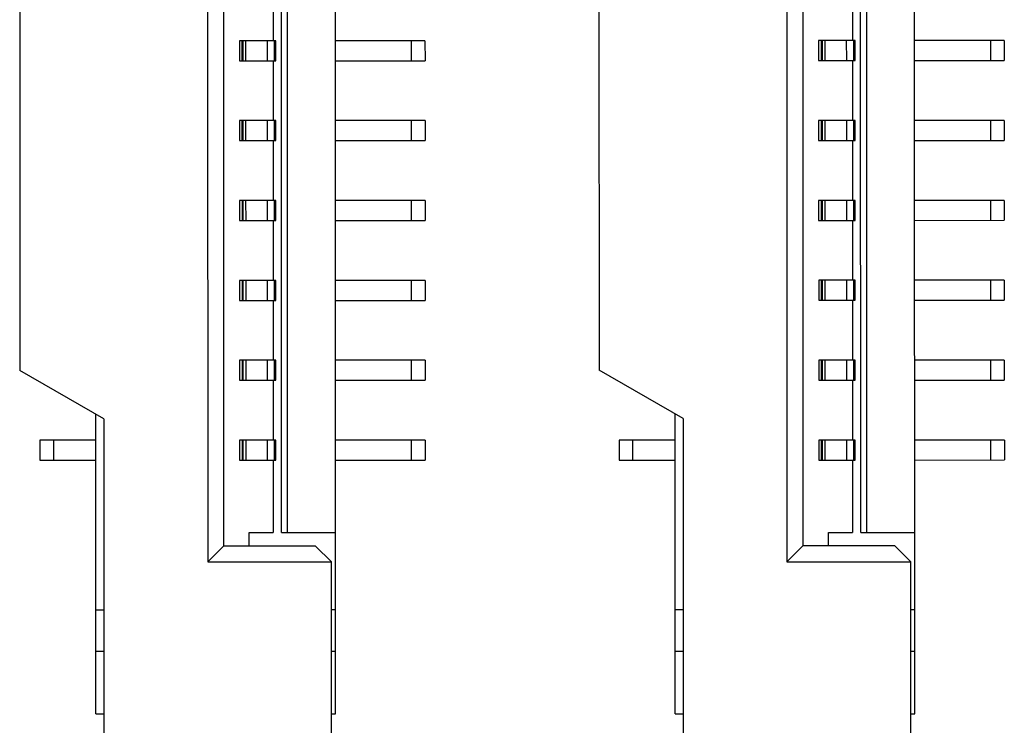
# Model space of a CAD drawing. Header units: inches. Extents: x -29 to 164, y -51 to 83.
# Tile 19 of 164: x 14 to 27, y 20 to 29. Entities that reach past the tile are written whole.
import ezdxf

# ---------------------------------------------------------------- set-up
doc = ezdxf.new("R2010")
doc.units = ezdxf.units.IN
doc.header["$LTSCALE"] = 1.21
doc.header["$MEASUREMENT"] = 0
doc.layers.get('0').update_dxf_attribs({"linetype": 'CONTINUOUS'})

msp = doc.modelspace()

# ---------------------------------------------------------------- linework, layer by layer
at = {"color": 7, "linetype": 'Continuous'}
for p, q in [((18.283, 20.275), (18.279, 40.875)), ((25.533, 20.276), (25.529, 40.876)), ((16.679, 38.975), (16.683, 22.175)), ((23.929, 38.976), (23.933, 22.176)), ((16.88, 38.775), (16.883, 22.375)), ((24.13, 38.776), (24.133, 22.376)), ((17.607, 22.545), (17.604, 38.605)), ((17.683, 22.545), (17.68, 38.605)), ((24.857, 22.546), (24.854, 38.606)), ((24.933, 22.546), (24.93, 38.606)), ((14.33, 36.574), (14.332, 24.574)), ((21.58, 36.576), (21.582, 24.576)), ((17.503, 29.45), (17.503, 28.7)), ((24.753, 29.451), (24.753, 28.701)), ((17.08, 28.7), (17.08, 28.45)), ((17.536, 28.7), (17.08, 28.7)), ((17.116, 28.45), (17.116, 28.7)), ((17.124, 28.7), (17.124, 28.45)), ((17.162, 28.45), (17.162, 28.7)), ((17.427, 28.7), (17.428, 28.45)), ((17.519, 28.45), (17.519, 28.7)), ((17.536, 28.45), (17.536, 28.7)), ((19.403, 28.7), (18.282, 28.7)), ((19.231, 28.7), (19.231, 28.45)), ((19.403, 28.7), (19.404, 28.45)), ((24.33, 28.701), (24.33, 28.451)), ((24.786, 28.701), (24.33, 28.701)), ((24.366, 28.451), (24.366, 28.701)), ((24.374, 28.701), (24.374, 28.451)), ((24.412, 28.451), (24.412, 28.701)), ((24.677, 28.701), (24.678, 28.451)), ((24.769, 28.451), (24.769, 28.701)), ((24.786, 28.451), (24.786, 28.701)), ((26.653, 28.702), (25.532, 28.701)), ((26.481, 28.702), (26.481, 28.452)), ((26.653, 28.702), (26.654, 28.452)), ((17.08, 28.45), (17.536, 28.45)), ((17.503, 28.45), (17.503, 27.7)), ((18.282, 28.45), (19.404, 28.45)), ((24.33, 28.451), (24.786, 28.451)), ((24.753, 28.451), (24.753, 27.701)), ((25.532, 28.451), (26.654, 28.452)), ((17.08, 27.7), (17.08, 27.45)), ((17.537, 27.7), (17.08, 27.7)), ((17.116, 27.45), (17.116, 27.7)), ((17.124, 27.7), (17.124, 27.45)), ((17.162, 27.45), (17.162, 27.7)), ((17.428, 27.7), (17.428, 27.45)), ((17.519, 27.45), (17.519, 27.7)), ((17.537, 27.45), (17.537, 27.7)), ((19.404, 27.7), (18.282, 27.7)), ((19.231, 27.7), (19.231, 27.45)), ((19.404, 27.7), (19.404, 27.45)), ((24.33, 27.701), (24.33, 27.451)), ((24.787, 27.701), (24.33, 27.701)), ((24.366, 27.451), (24.366, 27.701)), ((24.374, 27.701), (24.374, 27.451)), ((24.412, 27.451), (24.412, 27.701)), ((24.678, 27.701), (24.678, 27.451)), ((24.769, 27.451), (24.769, 27.701)), ((24.787, 27.451), (24.787, 27.701)), ((26.654, 27.702), (25.532, 27.701)), ((26.481, 27.702), (26.481, 27.452)), ((26.654, 27.702), (26.654, 27.452)), ((17.08, 27.45), (17.537, 27.45)), ((17.503, 27.45), (17.503, 26.7)), ((18.282, 27.45), (19.404, 27.45)), ((24.33, 27.451), (24.787, 27.451)), ((24.753, 27.451), (24.753, 26.701)), ((25.532, 27.451), (26.654, 27.452)), ((17.08, 26.7), (17.08, 26.45)), ((17.537, 26.7), (17.08, 26.7)), ((17.117, 26.45), (17.117, 26.7)), ((17.124, 26.7), (17.125, 26.45)), ((17.163, 26.45), (17.162, 26.7)), ((17.428, 26.7), (17.428, 26.45)), ((17.519, 26.45), (17.519, 26.7)), ((17.537, 26.45), (17.537, 26.7)), ((19.404, 26.7), (18.282, 26.7)), ((19.231, 26.7), (19.231, 26.45)), ((19.404, 26.7), (19.404, 26.45)), ((24.33, 26.701), (24.33, 26.451)), ((24.787, 26.701), (24.33, 26.701)), ((24.367, 26.451), (24.367, 26.701)), ((24.374, 26.701), (24.375, 26.451)), ((24.413, 26.451), (24.412, 26.701)), ((24.678, 26.701), (24.678, 26.451)), ((24.769, 26.451), (24.769, 26.701)), ((24.787, 26.451), (24.787, 26.701)), ((26.654, 26.702), (25.532, 26.701)), ((26.481, 26.702), (26.481, 26.452)), ((26.654, 26.702), (26.654, 26.452)), ((17.08, 26.45), (17.537, 26.45)), ((17.503, 26.45), (17.503, 25.7)), ((18.282, 26.45), (19.404, 26.45)), ((24.33, 26.451), (24.787, 26.451)), ((24.753, 26.451), (24.753, 25.701)), ((25.532, 26.451), (26.654, 26.452)), ((17.081, 25.7), (17.081, 25.45)), ((17.537, 25.7), (17.081, 25.7)), ((17.117, 25.45), (17.117, 25.7)), ((17.125, 25.7), (17.125, 25.45)), ((17.163, 25.45), (17.163, 25.7)), ((17.428, 25.7), (17.428, 25.45)), ((17.519, 25.45), (17.519, 25.7)), ((17.537, 25.45), (17.537, 25.7)), ((19.404, 25.7), (18.282, 25.7)), ((19.231, 25.7), (19.231, 25.45)), ((19.404, 25.7), (19.404, 25.45)), ((24.331, 25.701), (24.331, 25.451)), ((24.787, 25.701), (24.331, 25.701)), ((24.367, 25.451), (24.367, 25.701)), ((24.375, 25.701), (24.375, 25.451)), ((24.413, 25.451), (24.413, 25.701)), ((24.678, 25.701), (24.678, 25.451)), ((24.769, 25.451), (24.769, 25.701)), ((24.787, 25.451), (24.787, 25.701)), ((26.654, 25.702), (25.532, 25.701)), ((26.481, 25.702), (26.481, 25.452)), ((26.654, 25.702), (26.654, 25.452)), ((17.081, 25.45), (17.537, 25.45)), ((17.504, 25.45), (17.504, 24.7)), ((18.282, 25.45), (19.404, 25.45)), ((24.331, 25.451), (24.787, 25.451)), ((24.754, 25.451), (24.754, 24.701)), ((25.532, 25.451), (26.654, 25.452)), ((17.081, 24.7), (17.081, 24.45)), ((17.537, 24.7), (17.081, 24.7)), ((17.117, 24.45), (17.117, 24.7)), ((17.125, 24.7), (17.125, 24.45)), ((17.163, 24.45), (17.163, 24.7)), ((17.428, 24.7), (17.428, 24.45)), ((17.52, 24.45), (17.52, 24.7)), ((17.537, 24.45), (17.537, 24.7)), ((19.404, 24.7), (18.282, 24.7)), ((19.231, 24.7), (19.231, 24.45)), ((19.404, 24.7), (19.404, 24.45)), ((24.331, 24.701), (24.331, 24.451)), ((24.787, 24.701), (24.331, 24.701)), ((24.367, 24.451), (24.367, 24.701)), ((24.375, 24.701), (24.375, 24.451)), ((24.413, 24.451), (24.413, 24.701)), ((24.678, 24.701), (24.678, 24.451)), ((24.77, 24.451), (24.77, 24.701)), ((24.787, 24.451), (24.787, 24.701)), ((26.654, 24.702), (25.532, 24.701)), ((26.481, 24.702), (26.481, 24.452)), ((26.654, 24.702), (26.654, 24.452)), ((15.383, 23.968), (14.332, 24.574)), ((22.633, 23.97), (21.582, 24.576)), ((17.081, 24.45), (17.537, 24.45)), ((17.504, 24.45), (17.504, 23.7)), ((18.283, 24.45), (19.404, 24.45)), ((24.331, 24.451), (24.787, 24.451)), ((24.754, 24.451), (24.754, 23.701)), ((25.533, 24.451), (26.654, 24.452)), ((15.283, 20.274), (15.283, 24.026)), ((15.383, 23.968), (15.384, 19.574)), ((22.533, 20.276), (22.533, 24.027)), ((22.633, 23.97), (22.634, 19.576)), ((14.583, 23.699), (14.583, 23.449)), ((15.283, 23.699), (14.583, 23.699)), ((14.756, 23.449), (14.756, 23.699)), ((17.081, 23.7), (17.081, 23.45)), ((17.537, 23.7), (17.081, 23.7)), ((17.117, 23.45), (17.117, 23.7)), ((17.125, 23.7), (17.125, 23.45)), ((17.163, 23.45), (17.163, 23.7)), ((17.429, 23.7), (17.429, 23.45)), ((17.52, 23.45), (17.52, 23.7)), ((17.537, 23.45), (17.537, 23.7)), ((19.405, 23.7), (18.283, 23.7)), ((19.232, 23.7), (19.232, 23.45)), ((19.405, 23.7), (19.405, 23.45)), ((21.833, 23.701), (21.833, 23.451)), ((22.533, 23.701), (21.833, 23.701)), ((22.006, 23.451), (22.006, 23.701)), ((24.331, 23.701), (24.331, 23.451)), ((24.787, 23.701), (24.331, 23.701)), ((24.367, 23.451), (24.367, 23.701)), ((24.375, 23.701), (24.375, 23.451)), ((24.413, 23.451), (24.413, 23.701)), ((24.679, 23.701), (24.679, 23.451)), ((24.77, 23.451), (24.77, 23.701)), ((24.787, 23.451), (24.787, 23.701)), ((26.655, 23.702), (25.533, 23.701)), ((26.482, 23.702), (26.482, 23.452)), ((26.655, 23.702), (26.655, 23.452)), ((14.583, 23.449), (15.283, 23.449)), ((17.081, 23.45), (17.537, 23.45)), ((17.504, 23.45), (17.504, 22.545)), ((18.283, 23.45), (19.405, 23.45)), ((21.833, 23.451), (22.533, 23.451)), ((24.331, 23.451), (24.787, 23.451)), ((24.754, 23.451), (24.754, 22.546)), ((25.533, 23.451), (26.655, 23.452)), ((17.204, 22.375), (17.204, 22.545)), ((17.204, 22.545), (17.504, 22.545)), ((17.607, 22.545), (18.283, 22.545)), ((24.454, 22.376), (24.454, 22.546)), ((24.454, 22.546), (24.754, 22.546)), ((24.857, 22.546), (25.533, 22.546)), ((16.683, 22.175), (16.883, 22.375)), ((18.033, 22.375), (16.883, 22.375)), ((18.033, 22.375), (18.233, 22.175)), ((23.933, 22.176), (24.133, 22.376)), ((25.283, 22.376), (24.133, 22.376)), ((25.283, 22.376), (25.483, 22.176)), ((16.683, 22.175), (18.233, 22.175)), ((18.234, 19.575), (18.233, 22.175)), ((23.933, 22.176), (25.483, 22.176)), ((25.484, 19.576), (25.483, 22.176)), ((15.383, 21.574), (15.283, 21.574)), ((18.283, 21.575), (18.233, 21.575)), ((22.633, 21.576), (22.533, 21.576)), ((25.533, 21.576), (25.483, 21.576)), ((15.383, 21.054), (15.283, 21.054)), ((18.283, 21.055), (18.233, 21.055)), ((22.633, 21.056), (22.533, 21.056)), ((25.533, 21.056), (25.483, 21.056)), ((15.283, 20.274), (15.383, 20.274)), ((18.233, 20.275), (18.283, 20.275)), ((22.533, 20.276), (22.633, 20.276)), ((25.483, 20.276), (25.533, 20.276))]:
    msp.add_line(p, q, dxfattribs=at)

doc.saveas('drawing.dxf')
